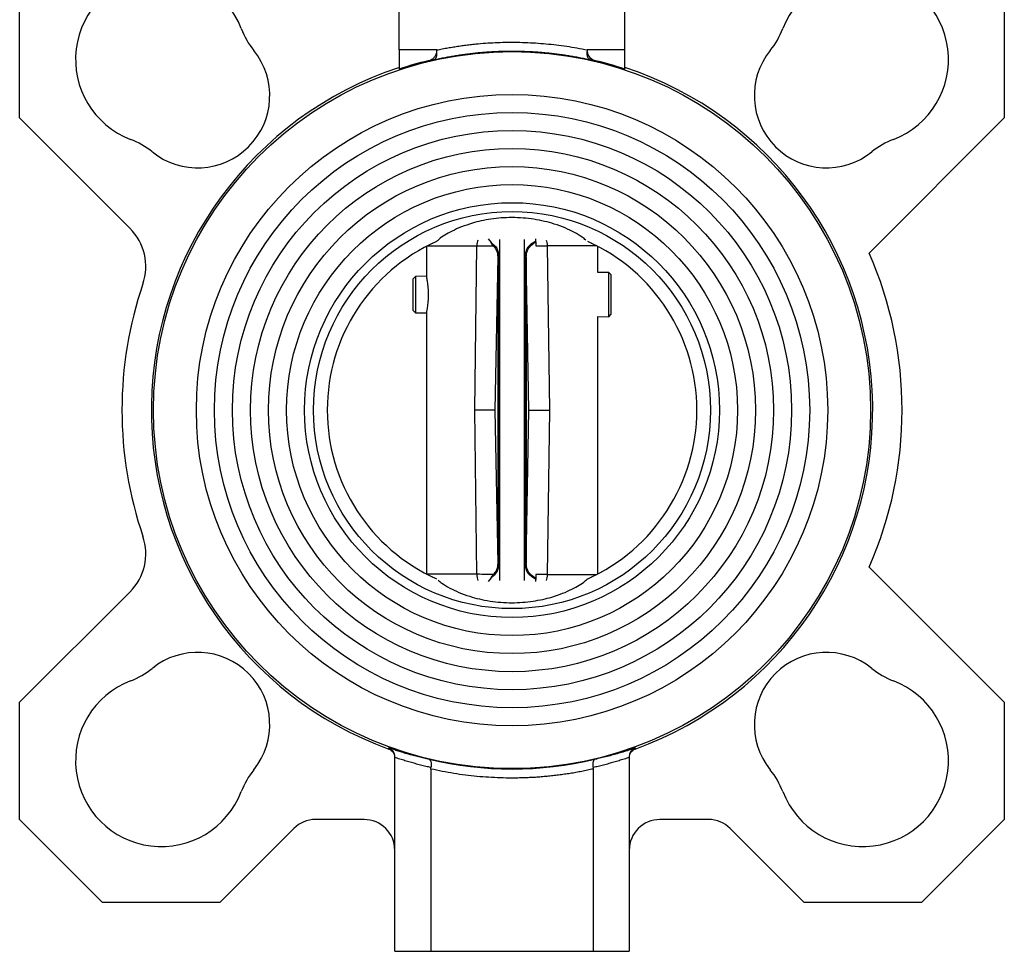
# Model space of a CAD drawing. Header units: millimetres. Extents: x 266 to 1205, y 112 to 961.
# Tile 3 of 27: x 371 to 480, y 390 to 494. Entities that reach past the tile are written whole.
import ezdxf

# ---------------------------------------------------------------- set-up
doc = ezdxf.new("R2010")
doc.units = ezdxf.units.MM

msp = doc.modelspace()

# ---------------------------------------------------------------- linework, layer by layer
at = {"color": 7, "linetype": 'Continuous', "lineweight": 25}
for p, q in [((413.36, 490.23), (413.36, 535.21)), ((438.36, 490.23), (438.36, 535.21)), ((371.27, 482.69), (371.27, 495.69)), ((480.44, 495.69), (480.44, 482.69)), ((417.52, 490.23), (413.36, 490.23)), ((413.36, 490.23), (413.36, 488.11)), ((438.36, 490.23), (434.2, 490.23)), ((438.36, 488.11), (438.36, 490.23)), ((383.5, 470.47), (371.27, 482.69)), ((480.44, 482.69), (465.45, 467.7)), ((416.36, 468.45), (416.36, 465.14)), ((417.05, 468.8), (417.07, 468.8)), ((421.72, 450.3), (421.96, 468.51)), ((423.2, 469.29), (423.53, 468.89)), ((423.78, 468.53), (423.53, 468.89)), ((424.46, 469.2), (424.46, 431.4)), ((427.26, 431.4), (427.26, 469.2)), ((428.51, 469.08), (428.51, 469.28)), ((428.51, 468.96), (428.51, 469.08)), ((428.51, 468.96), (428.51, 468.52)), ((428.51, 468.52), (429.75, 468.51)), ((429.75, 468.51), (430, 450.3)), ((434.64, 468.8), (434.67, 468.8)), ((435.36, 465.54), (435.36, 468.45)), ((424.28, 467.28), (423.97, 450.3)), ((424.39, 467.36), (424.28, 467.28)), ((427.43, 467.28), (427.33, 467.36)), ((427.74, 450.3), (427.43, 467.28)), ((415.14, 465.11), (414.86, 464.83)), ((416.36, 465.14), (415.14, 465.11)), ((415.14, 465.11), (415.14, 463.11)), ((436.58, 465.57), (435.36, 465.54)), ((436.86, 465.29), (436.58, 465.57)), ((436.58, 463.11), (436.58, 465.57)), ((436.86, 463.11), (436.86, 465.29)), ((414.86, 464.83), (414.86, 461.39)), ((415.14, 463.11), (415.14, 461.1)), ((436.58, 460.65), (436.58, 463.11)), ((436.86, 460.92), (436.86, 463.11)), ((414.86, 461.39), (415.14, 461.1)), ((415.14, 461.1), (416.36, 461.08)), ((416.36, 461.08), (416.36, 432.14)), ((436.58, 460.65), (436.86, 460.92)), ((435.36, 460.68), (436.58, 460.65)), ((435.36, 432.14), (435.36, 460.68)), ((421.96, 432.1), (421.72, 450.3)), ((423.97, 450.3), (424.28, 433.31)), ((427.43, 433.31), (427.74, 450.3)), ((430, 450.3), (429.75, 432.09)), ((424.28, 433.31), (424.39, 433.23)), ((427.33, 433.23), (427.43, 433.31)), ((465.45, 432.9), (480.44, 417.91)), ((417.05, 431.8), (417.07, 431.8)), ((423.54, 431.71), (423.22, 431.31)), ((423.54, 431.71), (423.79, 432.08)), ((429.75, 432.09), (428.51, 432.08)), ((428.51, 432.08), (428.51, 431.64)), ((428.51, 431.64), (428.51, 431.51)), ((428.51, 431.31), (428.51, 431.51)), ((434.64, 431.8), (434.67, 431.8)), ((371.27, 417.91), (383.5, 430.13)), ((371.27, 404.91), (371.27, 417.91)), ((480.44, 417.91), (480.44, 404.91)), ((412.2, 412.72), (412.2, 412.84)), ((439.51, 412.84), (439.52, 412.72)), ((412.86, 390.3), (412.86, 411.8)), ((438.86, 411.8), (438.86, 390.3)), ((416.86, 410.51), (416.86, 390.3)), ((434.86, 410.51), (434.86, 390.3)), ((380.47, 395.71), (371.27, 404.91)), ((409.46, 404.91), (404.07, 404.91)), ((447.65, 404.91), (442.26, 404.91)), ((480.44, 404.91), (471.25, 395.71)), ((401.66, 403.91), (393.47, 395.71)), ((458.25, 395.71), (450.05, 403.91)), ((393.47, 395.71), (380.47, 395.71)), ((471.25, 395.71), (458.25, 395.71)), ((412.86, 390.3), (416.86, 390.3)), ((416.86, 390.3), (434.86, 390.3)), ((434.86, 390.3), (438.86, 390.3))]:
    msp.add_line(p, q, dxfattribs=at)
at = {"color": 8, "linetype": 'Continuous', "lineweight": 25}
for p, q in [((416.46, 468.51), (421.96, 468.51)), ((435.25, 468.51), (429.75, 468.51)), ((421.96, 432.1), (416.44, 432.1)), ((429.75, 432.09), (435.25, 432.09))]:
    msp.add_line(p, q, dxfattribs=at)
at = {"color": 7, "linetype": 'Continuous', "lineweight": 25}
for radius in [39.75, 35, 33, 31, 29, 27, 25, 23, 22.01]:
    msp.add_circle((425.86, 450.3), radius, dxfattribs=at)
for centre, radius, start, end in [((386.97, 489.19), 9.5, 21.0121, 248.9879), ((464.75, 489.19), 9.5, 291.0121, 158.9879), ((404.24, 495.82), 9, 201.0121, 218.8506), ((447.48, 495.82), 9, 321.1494, 338.9879), ((391, 485.16), 8, 231.1494, 38.8506), ((460.72, 485.16), 8, 141.1494, 308.8506), ((425.86, 450.3), 39.99, 108.3578, 250.0266), ((425.86, 450.3), 39.83, 103.5104, 108.291), ((425.86, 450.3), 39.83, 71.709, 76.5391), ((425.86, 450.3), 39.99, 289.9734, 71.7833), ((380.33, 471.92), 9, 51.1494, 68.9879), ((471.38, 471.92), 9, 111.0121, 128.8506), ((379.25, 466.22), 6, 341.1329, 45), ((425.86, 450.3), 20.49, 114.1627, 245.8373), ((425.86, 450.3), 20.49, 294.1627, 65.8373), ((425.86, 450.3), 43.25, 336.2741, 23.7259), ((425.86, 450.3), 43.25, 161.1329, 198.8671), ((379.25, 434.37), 6, 315, 18.8671), ((391, 415.44), 8, 321.1494, 128.8506), ((460.72, 415.44), 8, 51.1494, 218.8506), ((380.33, 428.68), 9, 291.0121, 308.8506), ((471.38, 428.68), 9, 231.1494, 248.9879), ((386.97, 411.41), 9.5, 111.0121, 338.9879), ((464.75, 411.41), 9.5, 201.0121, 68.9879), ((425.86, 450.3), 39.79, 256.6573, 283.3427), ((404.24, 404.77), 9, 141.1494, 158.9879), ((447.48, 404.77), 9, 21.0121, 38.8506), ((404.07, 401.51), 3.4, 90, 135), ((409.46, 401.51), 3.4, 0, 90), ((442.26, 401.51), 3.4, 90, 180), ((447.65, 401.51), 3.4, 45, 90)]:
    msp.add_arc(centre, radius, start, end, dxfattribs=at)
for points, knots in [([(417.52, 490.06), (417.52, 490.08), (417.52, 490.1), (417.51, 490.15), (417.51, 490.19), (417.52, 490.22), (417.52, 490.23)], [0, 0, 0, 0, 0.2514, 0.502799, 0.752365, 1, 1, 1, 1]), ([(417.52, 490.23), (417.72, 490.27), (418.13, 490.36), (418.75, 490.47), (419.36, 490.57), (419.98, 490.67), (420.6, 490.75), (421.22, 490.83), (422.35, 490.95), (424, 491.07), (425.83, 491.1), (427.32, 491.07), (428.47, 491.01), (429.62, 490.92), (430.77, 490.8), (431.92, 490.65), (433.06, 490.46), (433.82, 490.31), (434.2, 490.23)], [0, 0, 0, 0, 0.037337, 0.074625, 0.111872, 0.149089, 0.186283, 0.223464, 0.26064, 0.389908, 0.517873, 0.586886, 0.655761, 0.724552, 0.793317, 0.862109, 0.930985, 1, 1, 1, 1]), ([(434.2, 490.23), (434.2, 490.22), (434.2, 490.19), (434.2, 490.14), (434.2, 490.1), (434.2, 490.07), (434.2, 490.06)], [0, 0, 0, 0, 0.248888, 0.497777, 0.746268, 1, 1, 1, 1]), ([(416.55, 489.02), (416.68, 489.05), (416.79, 489.1), (417.01, 489.22), (417.12, 489.3), (417.3, 489.47), (417.37, 489.58), (417.48, 489.81), (417.51, 489.93), (417.51, 490.06)], [0, 0, 0, 0, 0.25, 0.25, 0.5, 0.5, 0.75, 0.75, 1, 1, 1, 1]), ([(416.55, 489.02), (416.66, 489.05), (416.87, 489.09), (417.1, 489.14), (417.22, 489.16)], [0, 0, 0, 0, 0.501157, 1, 1, 1, 1]), ([(417.22, 489.16), (417.41, 489.2), (417.81, 489.29), (418.4, 489.4), (418.99, 489.51), (419.58, 489.61), (420.18, 489.7), (420.77, 489.78), (421.37, 489.86), (421.97, 489.92), (422.57, 489.97), (423.17, 490.02), (423.77, 490.06), (424.37, 490.08), (424.97, 490.1), (425.57, 490.11), (426.17, 490.11), (426.77, 490.1), (427.38, 490.08), (427.98, 490.05), (428.58, 490.02), (429.18, 489.97), (429.78, 489.92), (430.37, 489.85), (430.97, 489.78), (431.57, 489.7), (432.16, 489.61), (432.76, 489.51), (433.35, 489.4), (433.94, 489.28), (434.33, 489.2), (434.53, 489.15)], [0, 0, 0, 0, 0.034481, 0.068961, 0.103442, 0.137923, 0.172405, 0.206886, 0.241368, 0.275849, 0.310331, 0.344813, 0.379295, 0.413778, 0.44826, 0.482743, 0.517225, 0.551708, 0.586191, 0.620675, 0.655158, 0.689642, 0.724125, 0.758609, 0.793093, 0.827577, 0.862061, 0.896546, 0.93103, 0.965515, 1, 1, 1, 1]), ([(417.22, 489.16), (417.23, 489.16), (417.25, 489.17), (417.3, 489.2), (417.37, 489.25), (417.42, 489.33), (417.48, 489.45), (417.51, 489.57), (417.53, 489.72), (417.53, 489.88), (417.52, 490), (417.52, 490.06)], [0, 0, 0, 0, 0.04467, 0.126675, 0.248808, 0.384854, 0.498731, 0.634236, 0.748312, 0.867149, 1, 1, 1, 1]), ([(434.53, 489.15), (434.52, 489.16), (434.49, 489.17), (434.43, 489.19), (434.37, 489.25), (434.3, 489.33), (434.25, 489.44), (434.21, 489.56), (434.19, 489.69), (434.18, 489.8), (434.18, 489.88), (434.19, 489.97), (434.19, 490.03), (434.2, 490.06)], [0, 0, 0, 0, 0.050072, 0.132272, 0.248371, 0.391172, 0.497904, 0.618869, 0.746645, 0.817476, 0.872517, 0.940376, 1, 1, 1, 1]), ([(434.2, 490.06), (434.2, 489.81), (434.32, 489.57), (434.66, 489.21), (434.89, 489.09), (435.13, 489.03)], [0, 0, 0, 0, 0.5, 0.5, 1, 1, 1, 1]), ([(434.53, 489.15), (434.63, 489.13), (434.84, 489.09), (435.03, 489.05), (435.13, 489.03)], [0, 0, 0, 0, 0.500107, 1, 1, 1, 1]), ([(434.04, 469.15), (433.92, 469.26), (433.61, 469.52), (432.57, 470.15), (430.84, 470.91), (428.39, 471.51), (425.89, 471.71), (423.48, 471.53), (421.13, 470.99), (419.09, 470.15), (417.94, 469.42), (417.57, 469.08), (417.47, 468.99)], [0, 0, 0, 0, 0.0541377, 0.1379282, 0.276105, 0.3845526, 0.4864007, 0.5841298, 0.6814892, 0.8162503, 0.9532378, 1, 1, 1, 1]), ([(421.96, 468.51), (422.33, 468.51), (423.07, 468.52), (423.54, 468.52), (423.78, 468.53)], [0, 0, 0, 0, 0.500052, 1, 1, 1, 1]), ([(423.53, 468.89), (423.77, 468.69), (424.29, 468.26), (424.35, 467.67), (424.39, 467.36)], [0, 0, 0, 0, 0.469471, 1, 1, 1, 1]), ([(423.78, 468.53), (423.93, 468.35), (424.22, 467.98), (424.26, 467.52), (424.28, 467.28)], [0, 0, 0, 0, 0.475536, 1, 1, 1, 1]), ([(427.33, 467.36), (427.38, 467.73), (427.47, 468.41), (428.18, 468.87), (428.51, 469.08)], [0, 0, 0, 0, 0.534584, 1, 1, 1, 1]), ([(427.43, 467.28), (427.44, 467.42), (427.47, 467.85), (427.75, 468.45), (428.27, 468.8), (428.51, 468.96)], [0, 0, 0, 0, 0.211231, 0.637338, 1, 1, 1, 1]), ([(416.36, 465.11), (416.36, 465.11), (416.35, 465.16), (416.39, 464.97), (416.46, 464.56), (416.55, 463.89), (416.56, 463.37), (416.57, 463.11)], [0, 0, 0, 0, 0.006897, 0.254297, 0.502287, 0.750169, 1, 1, 1, 1]), ([(416.57, 463.11), (416.57, 462.98), (416.56, 462.71), (416.53, 462.21), (416.46, 461.65), (416.38, 461.2), (416.36, 461.14), (416.36, 461.11)], [0, 0, 0, 0, 0.125852, 0.252271, 0.50305, 0.755435, 1, 1, 1, 1]), ([(423.97, 450.3), (423.93, 450.3), (423.85, 450.3), (423.37, 450.3), (422.66, 450.3), (422.03, 450.3), (421.72, 450.3)], [0, 0, 0, 0, 0.244209, 0.498456, 0.753518, 1, 1, 1, 1]), ([(427.74, 450.3), (427.78, 450.3), (427.86, 450.3), (428.35, 450.3), (429.06, 450.3), (429.69, 450.3), (430, 450.3)], [0, 0, 0, 0, 0.244208, 0.498455, 0.753518, 1, 1, 1, 1]), ([(424.39, 433.23), (424.35, 432.92), (424.29, 432.34), (423.78, 431.91), (423.54, 431.71)], [0, 0, 0, 0, 0.530177, 1, 1, 1, 1]), ([(424.28, 433.31), (424.26, 433.08), (424.23, 432.62), (423.93, 432.25), (423.79, 432.08)], [0, 0, 0, 0, 0.523978, 1, 1, 1, 1]), ([(428.51, 431.51), (428.18, 431.73), (427.47, 432.18), (427.38, 432.87), (427.33, 433.23)], [0, 0, 0, 0, 0.465594, 1, 1, 1, 1]), ([(428.51, 431.64), (428.37, 431.73), (427.92, 432), (427.51, 432.55), (427.45, 433.07), (427.43, 433.31)], [0, 0, 0, 0, 0.2115943, 0.6388126, 1, 1, 1, 1]), ([(417.67, 431.44), (417.79, 431.34), (418.1, 431.07), (419.14, 430.44), (420.87, 429.68), (423.32, 429.08), (425.82, 428.88), (428.23, 429.07), (430.59, 429.61), (432.62, 430.44), (433.77, 431.17), (434.15, 431.52), (434.24, 431.6)], [0, 0, 0, 0, 0.054682, 0.138425, 0.276522, 0.384907, 0.486697, 0.584369, 0.681673, 0.816356, 0.953265, 1, 1, 1, 1]), ([(423.79, 432.08), (423.55, 432.08), (423.07, 432.09), (422.33, 432.09), (421.96, 432.1)], [0, 0, 0, 0, 0.499922, 1, 1, 1, 1]), ([(416.67, 411.58), (416.47, 411.62), (416.07, 411.71), (415.48, 411.86), (414.9, 412.01), (414.34, 412.16), (413.79, 412.32), (413.25, 412.49), (412.72, 412.66), (412.37, 412.78), (412.2, 412.84)], [0, 0, 0, 0, 0.133997, 0.265424, 0.394282, 0.520568, 0.644284, 0.765428, 0.884, 1, 1, 1, 1]), ([(412.86, 411.89), (412.86, 411.92), (412.85, 411.98), (412.84, 412.08), (412.81, 412.18), (412.78, 412.28), (412.73, 412.38), (412.67, 412.48), (412.58, 412.59), (412.45, 412.7), (412.32, 412.79), (412.23, 412.82), (412.2, 412.84)], [0, 0, 0, 0, 0.073696, 0.151546, 0.233443, 0.319176, 0.408439, 0.500837, 0.612364, 0.750631, 0.916447, 1, 1, 1, 1]), ([(412.2, 412.72), (412.39, 412.65), (412.56, 412.52), (412.79, 412.18), (412.86, 411.98), (412.86, 411.78)], [0, 0, 0, 0, 0.5, 0.5, 1, 1, 1, 1]), ([(439.51, 412.84), (439.32, 412.77), (438.92, 412.63), (438.31, 412.44), (437.69, 412.25), (437.05, 412.07), (436.4, 411.9), (435.72, 411.73), (435.27, 411.63), (435.04, 411.58)], [0, 0, 0, 0, 0.132779, 0.268918, 0.408417, 0.551275, 0.697492, 0.847068, 1, 1, 1, 1]), ([(439.51, 412.84), (439.5, 412.83), (439.45, 412.81), (439.36, 412.77), (439.25, 412.69), (439.14, 412.59), (439.04, 412.47), (438.96, 412.34), (438.9, 412.19), (438.86, 412.04), (438.86, 411.94), (438.86, 411.89)], [0, 0, 0, 0, 0.046963, 0.129392, 0.249544, 0.3878, 0.49938, 0.636753, 0.766638, 0.887927, 1, 1, 1, 1]), ([(438.86, 411.78), (438.86, 411.98), (438.92, 412.18), (439.15, 412.52), (439.32, 412.65), (439.52, 412.72)], [0, 0, 0, 0, 0.5, 0.5, 1, 1, 1, 1]), ([(412.86, 411.8), (412.86, 411.81), (412.86, 411.84), (412.86, 411.87), (412.86, 411.89)], [0, 0, 0, 0, 0.5021798, 1, 1, 1, 1]), ([(416.87, 410.67), (416.68, 410.71), (416.29, 410.8), (415.71, 410.95), (415.14, 411.1), (414.56, 411.26), (413.99, 411.43), (413.42, 411.61), (413.05, 411.73), (412.86, 411.8)], [0, 0, 0, 0, 0.143708, 0.287106, 0.430208, 0.573032, 0.715594, 0.857911, 1, 1, 1, 1]), ([(416.67, 411.58), (416.68, 411.57), (416.7, 411.57), (416.74, 411.55), (416.76, 411.52), (416.8, 411.48), (416.84, 411.41), (416.87, 411.29), (416.89, 411.16), (416.9, 411.01), (416.89, 410.84), (416.88, 410.73), (416.87, 410.67)], [0, 0, 0, 0, 0.060243, 0.12197, 0.185049, 0.249322, 0.373908, 0.499059, 0.629278, 0.748989, 0.877085, 1, 1, 1, 1]), ([(435.04, 411.58), (435.03, 411.57), (435, 411.56), (434.97, 411.54), (434.94, 411.51), (434.91, 411.47), (434.88, 411.4), (434.84, 411.29), (434.82, 411.16), (434.81, 411), (434.82, 410.84), (434.84, 410.72), (434.84, 410.67)], [0, 0, 0, 0, 0.077801, 0.14529, 0.202467, 0.249328, 0.380805, 0.499064, 0.63251, 0.7602, 0.882541, 1, 1, 1, 1]), ([(438.86, 411.8), (438.67, 411.73), (438.29, 411.61), (437.72, 411.43), (437.15, 411.26), (436.58, 411.1), (436, 410.95), (435.42, 410.8), (435.04, 410.71), (434.84, 410.67)], [0, 0, 0, 0, 0.142087, 0.284403, 0.426965, 0.569789, 0.712892, 0.85629, 1, 1, 1, 1]), ([(438.86, 411.89), (438.86, 411.87), (438.86, 411.84), (438.86, 411.81), (438.86, 411.8)], [0, 0, 0, 0, 0.497817, 1, 1, 1, 1]), ([(416.86, 410.51), (416.86, 410.54), (416.86, 410.59), (416.87, 410.64), (416.87, 410.67)], [0, 0, 0, 0, 0.5029825, 1, 1, 1, 1]), ([(434.86, 410.51), (434.64, 410.46), (434.22, 410.37), (433.59, 410.24), (432.95, 410.12), (432.31, 410.01), (431.67, 409.92), (431.03, 409.83), (430.38, 409.75), (429.74, 409.69), (429.1, 409.63), (428.45, 409.58), (427.8, 409.55), (427.16, 409.52), (426.51, 409.51), (425.64, 409.5), (424.56, 409.52), (423.26, 409.58), (421.97, 409.68), (420.69, 409.82), (419.4, 410.01), (418.13, 410.23), (417.28, 410.42), (416.86, 410.51)], [0, 0, 0, 0, 0.03583, 0.071607, 0.107339, 0.143034, 0.178703, 0.214354, 0.249996, 0.285639, 0.321291, 0.356961, 0.392659, 0.428393, 0.464173, 0.500008, 0.571613, 0.643038, 0.714355, 0.785638, 0.856958, 0.928388, 1, 1, 1, 1])]:
    msp.add_open_spline(points, degree=3, knots=knots, dxfattribs=at)
for points in [[(413.36, 488.28), (413.33, 488.27), (413.29, 488.26), (413.26, 488.25)], [(424.28, 467.28), (424.28, 466.22), (424.28, 464.11), (424.28, 459.92), (424.28, 455.25), (424.28, 450.3), (424.28, 445.34), (424.28, 440.68), (424.28, 436.48), (424.28, 434.37), (424.28, 433.31)], [(424.39, 467.36), (424.39, 466.3), (424.39, 464.18), (424.39, 459.96), (424.39, 455.28), (424.39, 450.3), (424.39, 445.32), (424.39, 440.63), (424.39, 436.42), (424.39, 434.3), (424.39, 433.23)], [(427.33, 467.36), (427.33, 466.3), (427.33, 464.18), (427.33, 459.96), (427.33, 455.28), (427.33, 450.3), (427.33, 445.32), (427.33, 440.63), (427.33, 436.42), (427.33, 434.29), (427.33, 433.23)], [(427.43, 467.28), (427.43, 466.23), (427.43, 464.11), (427.43, 459.92), (427.43, 455.26), (427.43, 450.3), (427.43, 445.34), (427.43, 440.67), (427.43, 436.48), (427.43, 434.37), (427.43, 433.31)], [(434.84, 410.67), (434.85, 410.61), (434.86, 410.56), (434.86, 410.51)]]:
    msp.add_open_spline(points, degree=3, dxfattribs=at)
at = {"color": 8, "linetype": 'Continuous', "lineweight": 25}
for points, knots in [([(422.06, 469.14), (422.03, 469.06), (421.97, 468.87), (421.96, 468.64), (421.96, 468.51)], [0, 0, 0, 0, 0.437513, 1, 1, 1, 1]), ([(429.65, 469.14), (429.68, 469.06), (429.74, 468.87), (429.75, 468.64), (429.75, 468.51)], [0, 0, 0, 0, 0.437513, 1, 1, 1, 1]), ([(421.96, 432.1), (421.96, 431.96), (421.98, 431.7), (422.04, 431.5), (422.08, 431.4)], [0, 0, 0, 0, 0.505537, 1, 1, 1, 1]), ([(429.75, 432.09), (429.75, 431.96), (429.74, 431.7), (429.67, 431.5), (429.64, 431.4)], [0, 0, 0, 0, 0.507936, 1, 1, 1, 1])]:
    msp.add_open_spline(points, degree=3, knots=knots, dxfattribs=at)

doc.saveas('drawing.dxf')
